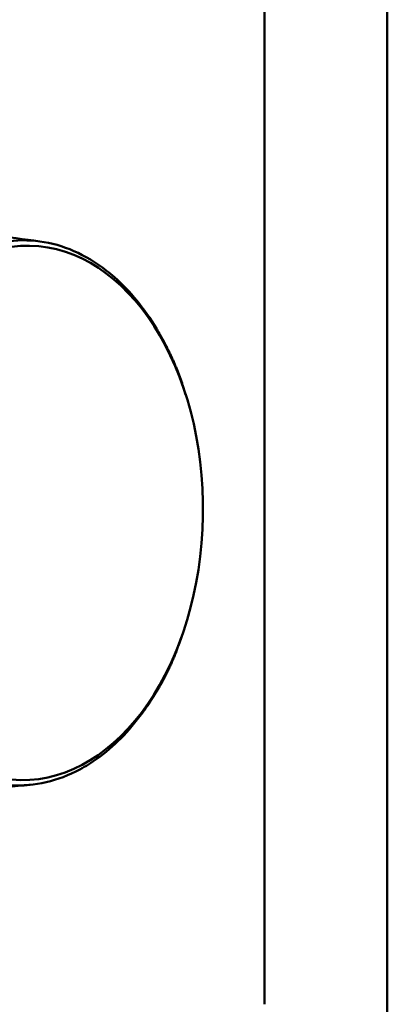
# Model space of a CAD drawing. Header units: millimetres. Extents: x 0 to 4878, y -120 to 1682.
# Tile 97 of 256: x 623 to 638, y 1034 to 1074. Entities that reach past the tile are written whole.
import ezdxf

# ---------------------------------------------------------------- set-up
doc = ezdxf.new("R2010")
doc.units = ezdxf.units.MM
doc.header["$LTSCALE"] = 2
doc.layers.add('Sichtbar (ISO)', color=7, linetype='Continuous', lineweight=50)

msp = doc.modelspace()

# ---------------------------------------------------------------- linework, layer by layer
at = {"layer": 'Sichtbar (ISO)'}
for p, q in [((633.0328, 1034.2256), (633.0328, 1108.0516)), ((638.0328, 1108.0516), (638.0328, 1034.2256)), ((629.8135, 1059.1038), (629.7139, 1059.4151)), ((629.648, 1049.2188), (629.5009, 1048.8072))]:
    msp.add_line(p, q, dxfattribs=at)
msp.add_ellipse((623.268, 1054.2695), major_axis=(0.1825, 10.8985), ratio=0.6653497, dxfattribs=at)
for points in [[(620.0629, 1065.8553), (621.3247, 1065.686), (622.5897, 1065.5163), (623.861, 1065.3461)], [(623.4723, 1043.178), (622.1676, 1043.0517), (620.8727, 1042.9253), (619.5836, 1042.7989)]]:
    msp.add_open_spline(points, degree=3, dxfattribs=at)
for points, knots in [([(628.6228, 1061.7904), (628.1274, 1062.6128), (627.5505, 1063.318), (626.6976, 1064.0692), (626.4785, 1064.2404), (625.3923, 1064.9864), (624.4587, 1065.3222), (622.5615, 1065.4385), (621.6113, 1065.2182), (620.4809, 1064.6079), (620.2514, 1064.4641), (619.3519, 1063.82), (618.7292, 1063.1878), (618.1773, 1062.4292)], [0.0000433, 0.0000433, 0.0000433, 0.0000433, 0.3349903, 0.3349903, 0.4462097, 0.4462097, 0.8730149, 0.8730149, 1.299822, 1.299822, 1.4110917, 1.4110917, 1.7461923, 1.7461923, 1.7461923, 1.7461923]), ([(617.6068, 1046.7538), (618.1009, 1045.9315), (618.6747, 1045.2262), (619.523, 1044.4752), (619.7409, 1044.3039), (620.8218, 1043.558), (621.7516, 1043.2223), (623.6488, 1043.106), (624.6027, 1043.3263), (625.7385, 1043.9364), (625.9692, 1044.0802), (626.8732, 1044.7243), (627.4991, 1045.3564), (628.0524, 1046.115)], [0.0000433, 0.0000433, 0.0000433, 0.0000433, 0.3349903, 0.3349903, 0.4462096, 0.4462096, 0.8730149, 0.8730149, 1.299822, 1.299822, 1.4110917, 1.4110917, 1.7461922, 1.7461922, 1.7461922, 1.7461922]), ([(638.0328, 1034.2256), (638.0328, 1032.8904), (638.0356, 1031.5547), (638.0015, 1030.2201), (637.984, 1029.5331), (637.9567, 1028.8463), (637.9093, 1028.1604), (637.8226, 1026.905), (637.6685, 1025.6525), (637.38, 1024.4276), (637.2273, 1023.7791), (637.0369, 1023.1384), (636.8078, 1022.5128), (636.3701, 1021.3172), (635.7913, 1020.1768), (635.1465, 1019.0774), (634.4164, 1017.8325), (633.6017, 1016.6402), (632.7623, 1015.4659), (632.2457, 1014.7432), (631.7197, 1014.0273), (631.1923, 1013.3126), (629.0588, 1010.4216), (626.9007, 1007.5485), (624.752, 1004.6686), (623.6509, 1003.1929), (622.5523, 1001.7154), (621.4552, 1000.2367), (621.0329, 999.6675), (620.6108, 999.0981), (620.1924, 998.5259), (619.9224, 998.1566), (619.654, 997.7861), (619.3885, 997.4137), (618.9794, 996.8399), (618.5773, 996.2614), (618.1902, 995.6724), (617.5023, 994.6257), (616.8617, 993.5457), (616.339, 992.4083), (616.0922, 991.8712), (615.8717, 991.3213), (615.6832, 990.7613), (615.567, 990.416), (615.463, 990.0668), (615.3707, 989.7145), (615.213, 989.1129), (615.0894, 988.502), (614.9899, 987.8879), (614.7708, 986.5359), (614.6687, 985.1686), (614.6104, 983.8003), (614.5289, 981.889), (614.5328, 979.9759), (614.5328, 978.0632)], [0, 0, 0, 0, 0.0637256, 0.0637256, 0.0637256, 0.0965328, 0.0965328, 0.0965328, 0.156576, 0.156576, 0.156576, 0.1883636, 0.1883636, 0.1883636, 0.2491114, 0.2491114, 0.2491114, 0.3179007, 0.3179007, 0.3179007, 0.3602396, 0.3602396, 0.3602396, 0.5314832, 0.5314832, 0.5314832, 0.6192341, 0.6192341, 0.6192341, 0.6530146, 0.6530146, 0.6530146, 0.674815, 0.674815, 0.674815, 0.7084074, 0.7084074, 0.7084074, 0.7681072, 0.7681072, 0.7681072, 0.7962982, 0.7962982, 0.7962982, 0.8136828, 0.8136828, 0.8136828, 0.8433644, 0.8433644, 0.8433644, 0.9087128, 0.9087128, 0.9087128, 1, 1, 1, 1])]:
    msp.add_open_spline(points, degree=3, knots=knots, dxfattribs=at)
for points, weights in [([(629.7139, 1059.4151), (629.3278, 1060.6214), (628.6228, 1061.7904)], [1.25167830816, 1.27927490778, 1.27927488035]), ([(628.0524, 1046.115), (629.0055, 1047.4207), (629.5009, 1048.8072)], [1.27927488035, 1.27927491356, 1.23877565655])]:
    msp.add_rational_spline(points, weights, degree=2, dxfattribs=at)

doc.saveas('drawing.dxf')
